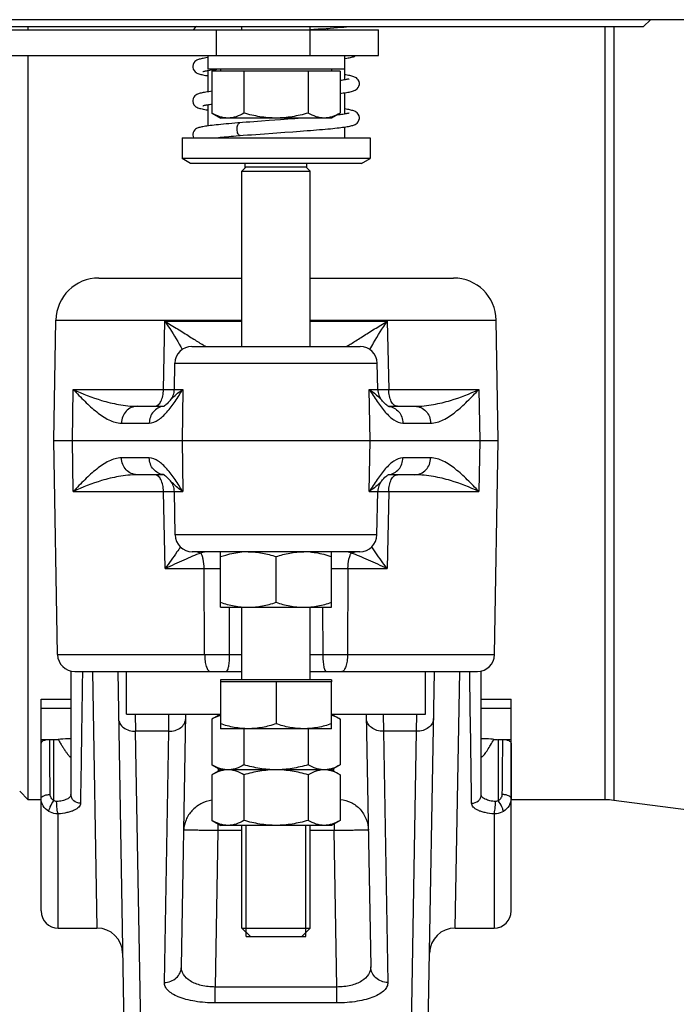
# Model space of a CAD drawing. Header units: millimetres. Extents: x 0 to 1189, y 0 to 841.
# Tile 16 of 68: x 699 to 729, y 54 to 100. Entities that reach past the tile are written whole.
import ezdxf

# ---------------------------------------------------------------- set-up
doc = ezdxf.new("R2010")
doc.units = ezdxf.units.MM
doc.header["$LTSCALE"] = 65.395
doc.layers.get('0').update_dxf_attribs({"linetype": 'CONTINUOUS'})
doc.layers.add('3_ALL_AXES', color=7, linetype='CONTINUOUS')

msp = doc.modelspace()

# ---------------------------------------------------------------- linework, layer by layer
at = {"color": 3, "linetype": 'Continuous'}
msp.add_line((675.874, 99.983), (715.474, 99.983), dxfattribs=at)
at = {"color": 7, "linetype": 'Continuous'}
for p, q in [((699.074, 99.983), (699.074, 100.143)), ((709.074, 99.983), (709.074, 100.143)), ((712.272, 100.007), (712.442, 100.018)), ((712.274, 99.983), (712.274, 100.143)), ((715.474, 98.783), (715.474, 99.983)), ((675.874, 98.783), (715.474, 98.783)), ((699.074, 63.983), (699.074, 98.783)), ((707.474, 98.783), (707.474, 98.143)), ((713.874, 98.783), (713.874, 98.143)), ((713.874, 98.143), (707.474, 98.143)), ((708.074, 98.143), (708.074, 98.063)), ((713.274, 98.143), (713.274, 98.063)), ((713.676, 98.063), (707.671, 98.063)), ((710.877, 95.781), (710.349, 95.743)), ((711.219, 95.805), (710.877, 95.781)), ((711.548, 95.829), (711.219, 95.805)), ((710.349, 95.743), (709.99, 95.718)), ((708.802, 95.029), (708.995, 95.045)), ((711.089, 95.198), (711.451, 95.224)), ((715.074, 93.974), (706.274, 93.974)), ((706.674, 93.744), (706.274, 93.974)), ((714.674, 93.744), (715.074, 93.974)), ((714.674, 93.743), (706.674, 93.743)), ((709.074, 93.383), (709.274, 93.583)), ((709.274, 93.583), (712.073, 93.583)), ((712.274, 93.383), (712.074, 93.583)), ((709.074, 93.383), (712.274, 93.383)), ((709.074, 85.183), (709.074, 93.383)), ((712.274, 85.183), (712.274, 93.383)), ((702.372, 88.383), (709.074, 88.383)), ((712.274, 88.383), (718.976, 88.383)), ((700.274, 80.783), (700.372, 86.418)), ((721.074, 80.783), (720.975, 86.418)), ((706.737, 85.183), (714.611, 85.183)), ((705.915, 83.17), (705.937, 84.397)), ((715.432, 83.17), (715.411, 84.397)), ((704.172, 82.383), (705.425, 82.383)), ((705.471, 82.383), (705.47, 82.383)), ((715.922, 82.383), (717.175, 82.383)), ((700.274, 80.783), (721.074, 80.783)), ((700.448, 70.77), (700.274, 80.783)), ((720.899, 70.77), (721.074, 80.783)), ((705.425, 79.183), (704.172, 79.183)), ((715.876, 79.183), (715.877, 79.183)), ((717.175, 79.183), (715.922, 79.183)), ((705.951, 76.37), (705.915, 78.397)), ((715.397, 76.37), (715.432, 78.397)), ((714.597, 75.583), (706.751, 75.583)), ((709.074, 69.583), (709.074, 72.983)), ((712.274, 69.583), (712.274, 72.983)), ((701.074, 70.004), (701.074, 64.224)), ((720.274, 64.224), (720.274, 70.004)), ((701.248, 69.983), (709.074, 69.983)), ((703.262, 69.983), (703.601, 50.57)), ((713.274, 69.583), (708.074, 69.583)), ((708.074, 69.583), (708.074, 69.503)), ((712.274, 69.983), (720.099, 69.983)), ((713.274, 69.583), (713.274, 69.503)), ((717.746, 50.57), (718.085, 69.983)), ((713.274, 69.503), (708.074, 69.503)), ((699.674, 68.683), (701.074, 68.683)), ((699.674, 66.412), (699.674, 68.683)), ((720.274, 68.683), (721.674, 68.683)), ((721.674, 58.783), (721.674, 68.683)), ((699.674, 68.264), (701.074, 68.264)), ((720.274, 68.264), (721.674, 68.264)), ((706.244, 56.164), (706.45, 67.983)), ((714.897, 67.983), (715.103, 56.164)), ((700.476, 66.792), (699.674, 66.792)), ((721.674, 66.792), (721.074, 66.792)), ((698.674, 64.383), (699.074, 63.983)), ((699.674, 58.783), (699.674, 64.055)), ((699.674, 63.983), (699.074, 63.983)), ((726.061, 63.983), (721.674, 63.983)), ((736.014, 62.685), (726.484, 63.955)), ((709.074, 57.983), (709.074, 62.783)), ((712.274, 57.983), (712.274, 62.783)), ((700.474, 57.983), (702.292, 57.983)), ((709.074, 57.983), (712.274, 57.983)), ((709.074, 57.983), (709.474, 57.583)), ((709.274, 57.583), (712.074, 57.583)), ((712.274, 57.983), (711.874, 57.583)), ((719.055, 57.983), (720.874, 57.983))]:
    msp.add_line(p, q, dxfattribs=at)
at = {"color": 9, "linetype": 'Continuous'}
for p, q in [((707.874, 99.983), (707.874, 98.783)), ((712.274, 98.783), (712.274, 99.983)), ((726.061, 100.143), (726.061, 63.983)), ((726.484, 100.143), (726.484, 63.955)), ((700.372, 86.418), (709.074, 86.418)), ((705.403, 83.17), (705.467, 86.363)), ((705.467, 86.363), (709.074, 86.363)), ((712.274, 86.418), (720.975, 86.418)), ((712.274, 86.363), (715.88, 86.363)), ((715.88, 86.363), (715.944, 83.17)), ((705.937, 84.397), (715.411, 84.397)), ((701.142, 80.783), (701.18, 83.17)), ((701.18, 83.17), (705.403, 83.17)), ((705.403, 83.17), (705.906, 83.167)), ((705.906, 83.167), (705.916, 83.167)), ((705.915, 83.17), (706.312, 83.17)), ((706.312, 83.17), (706.274, 80.783)), ((715.035, 83.17), (715.432, 83.17)), ((715.073, 80.783), (715.035, 83.17)), ((715.432, 83.167), (715.441, 83.167)), ((715.441, 83.167), (715.944, 83.17)), ((715.944, 83.17), (720.167, 83.17)), ((720.167, 83.17), (720.205, 80.783)), ((703.439, 81.597), (704.738, 81.597)), ((716.609, 81.597), (717.908, 81.597)), ((701.18, 78.397), (701.142, 80.783)), ((706.274, 80.783), (706.312, 78.397)), ((715.035, 78.397), (715.073, 80.783)), ((720.205, 80.783), (720.167, 78.397)), ((704.738, 79.97), (703.439, 79.97)), ((717.908, 79.97), (716.609, 79.97)), ((701.18, 78.397), (705.403, 78.397)), ((705.403, 78.397), (705.906, 78.4)), ((705.475, 74.797), (705.403, 78.397)), ((705.906, 78.4), (705.916, 78.4)), ((705.915, 78.397), (706.312, 78.397)), ((715.035, 78.397), (715.432, 78.397)), ((715.432, 78.4), (715.441, 78.4)), ((715.441, 78.4), (715.944, 78.397)), ((715.944, 78.397), (715.872, 74.797)), ((715.944, 78.397), (720.167, 78.397)), ((715.397, 76.37), (705.951, 76.37)), ((705.475, 74.797), (708.074, 74.797)), ((707.331, 70.77), (707.308, 74.797)), ((713.274, 74.797), (715.872, 74.797)), ((714.039, 74.797), (714.017, 70.77)), ((708.486, 70.77), (708.494, 72.983)), ((712.854, 72.983), (712.861, 70.77)), ((700.448, 70.77), (709.074, 70.77)), ((712.274, 70.77), (720.899, 70.77)), ((702.079, 69.983), (702.292, 57.983)), ((719.055, 57.983), (719.268, 69.983)), ((704.086, 67.984), (704.1, 67.184)), ((705.647, 67.184), (705.662, 67.986)), ((708.026, 67.956), (708.027, 67.983)), ((713.321, 67.983), (713.321, 67.956)), ((715.685, 67.986), (715.7, 67.184)), ((717.247, 67.19), (717.262, 67.984)), ((705.647, 67.184), (704.1, 67.184)), ((704.401, 49.783), (704.1, 67.184)), ((705.444, 55.438), (705.647, 67.184)), ((717.247, 67.184), (715.7, 67.184)), ((715.7, 67.184), (715.903, 55.438)), ((716.946, 49.783), (717.247, 67.19)), ((707.979, 65.329), (707.981, 65.437)), ((713.366, 65.437), (713.368, 65.329)), ((700.474, 57.983), (700.474, 63.323)), ((720.874, 63.323), (720.874, 57.983)), ((713.392, 62.852), (713.392, 62.539)), ((707.955, 62.539), (707.827, 55.225)), ((709.074, 62.539), (707.955, 62.539)), ((713.392, 62.539), (712.274, 62.539)), ((713.52, 55.225), (713.392, 62.539)), ((713.52, 55.225), (707.827, 55.225)), ((707.827, 54.482), (707.827, 55.225)), ((713.52, 54.482), (713.52, 55.225)), ((713.52, 54.482), (707.827, 54.482))]:
    msp.add_line(p, q, dxfattribs=at)
at = {"color": 2, "linetype": 'Continuous'}
for p, q in [((709.274, 57.583), (709.274, 62.783)), ((712.074, 57.583), (712.074, 62.783))]:
    msp.add_line(p, q, dxfattribs=at)
at = {"color": 7, "linetype": 'Continuous'}
for points in [[(706.934, 100.143), (706.908, 100.125), (706.864, 100.085), (706.82, 100.026), (706.801, 99.983)], [(712.442, 100.018), (712.639, 100.03), (712.833, 100.042), (713.022, 100.055), (713.205, 100.067), (713.38, 100.08), (713.547, 100.094), (713.702, 100.107), (713.846, 100.121), (713.977, 100.135), (714.049, 100.143)], [(707.474, 98.69), (707.458, 98.688), (707.389, 98.677), (707.325, 98.667), (707.267, 98.656), (707.213, 98.645), (707.165, 98.634), (707.119, 98.623), (707.078, 98.611), (707.038, 98.598), (707, 98.583), (706.961, 98.564), (706.92, 98.539), (706.876, 98.502), (706.83, 98.446), (706.792, 98.373), (706.774, 98.29), (706.774, 98.267)], [(713.874, 98.645), (713.911, 98.65), (713.98, 98.661), (714.043, 98.672), (714.102, 98.683), (714.157, 98.695), (714.207, 98.707), (714.253, 98.719), (714.296, 98.733), (714.337, 98.748), (714.378, 98.767), (714.406, 98.783)], [(706.774, 98.268), (706.775, 98.24), (706.794, 98.157), (706.833, 98.084), (706.882, 98.028), (706.927, 97.992), (706.97, 97.966), (707.012, 97.947), (707.054, 97.932), (707.099, 97.918), (707.146, 97.905), (707.198, 97.893), (707.253, 97.882), (707.313, 97.871), (707.378, 97.859), (707.448, 97.848), (707.474, 97.845)], [(707.246, 98.037), (707.247, 98.037), (707.258, 98.041), (707.277, 98.047), (707.302, 98.053), (707.334, 98.06), (707.371, 98.068), (707.414, 98.076), (707.463, 98.085), (707.517, 98.094), (707.577, 98.103), (707.642, 98.112), (707.712, 98.121), (707.787, 98.13), (707.867, 98.14), (707.9, 98.143)], [(714.101, 97.698), (714.1, 97.697), (714.089, 97.694), (714.072, 97.689), (714.05, 97.683), (714.021, 97.676), (713.987, 97.669), (713.947, 97.661), (713.902, 97.653), (713.852, 97.645), (713.796, 97.636), (713.735, 97.627), (713.676, 97.619)], [(714.574, 97.467), (714.573, 97.49), (714.555, 97.572), (714.519, 97.644), (714.473, 97.7), (714.43, 97.737), (714.389, 97.762), (714.35, 97.781), (714.311, 97.797), (714.27, 97.811), (714.226, 97.823), (714.178, 97.835), (714.125, 97.847), (714.067, 97.858), (714.004, 97.87), (713.934, 97.881), (713.874, 97.89)], [(713.676, 97.018), (713.733, 97.025), (713.816, 97.036), (713.893, 97.048), (713.964, 97.059), (714.03, 97.07), (714.091, 97.081), (714.147, 97.093), (714.198, 97.105), (714.246, 97.117), (714.291, 97.131), (714.334, 97.147), (714.377, 97.167), (714.421, 97.193), (714.467, 97.229), (714.515, 97.285), (714.553, 97.358), (714.572, 97.44), (714.574, 97.468)], [(707.671, 97.117), (707.599, 97.108), (707.521, 97.097), (707.448, 97.086), (707.381, 97.076), (707.319, 97.065), (707.262, 97.055), (707.21, 97.044), (707.162, 97.033), (707.117, 97.022), (707.076, 97.01), (707.037, 96.997), (706.999, 96.982), (706.961, 96.963), (706.92, 96.938), (706.876, 96.901), (706.829, 96.845), (706.792, 96.772), (706.774, 96.689), (706.774, 96.667)], [(706.774, 96.668), (706.775, 96.64), (706.794, 96.559), (706.831, 96.488), (706.877, 96.432), (706.924, 96.394), (706.97, 96.367), (707.014, 96.347), (707.057, 96.331), (707.103, 96.317), (707.153, 96.304), (707.208, 96.291), (707.268, 96.279), (707.335, 96.267), (707.408, 96.255), (707.474, 96.245)], [(707.246, 96.437), (707.247, 96.437), (707.257, 96.441), (707.276, 96.446), (707.3, 96.453), (707.331, 96.46), (707.367, 96.467), (707.409, 96.475), (707.456, 96.484), (707.508, 96.492), (707.565, 96.501), (707.627, 96.51), (707.671, 96.516)], [(714.574, 95.867), (714.573, 95.89), (714.555, 95.973), (714.518, 96.045), (714.472, 96.101), (714.428, 96.138), (714.387, 96.163), (714.348, 96.182), (714.309, 96.197), (714.269, 96.211), (714.226, 96.223), (714.179, 96.235), (714.128, 96.246), (714.073, 96.257), (714.012, 96.268), (713.947, 96.279), (713.877, 96.29), (713.874, 96.29)], [(711.451, 95.224), (711.625, 95.237), (711.795, 95.249), (711.961, 95.262), (712.122, 95.274), (712.277, 95.286), (712.427, 95.298), (712.572, 95.31), (712.712, 95.322), (712.846, 95.333), (712.974, 95.345), (713.096, 95.356), (713.213, 95.367), (713.324, 95.378), (713.428, 95.39), (713.528, 95.4), (713.621, 95.411), (713.708, 95.422), (713.79, 95.433), (713.867, 95.444), (713.938, 95.455), (714.004, 95.465), (714.065, 95.476), (714.121, 95.487), (714.172, 95.498), (714.219, 95.51), (714.262, 95.522), (714.303, 95.535), (714.341, 95.55), (714.381, 95.569), (714.424, 95.595), (714.47, 95.632), (714.517, 95.688), (714.554, 95.76), (714.572, 95.842), (714.574, 95.868)], [(712.013, 95.863), (711.863, 95.852), (711.708, 95.841), (711.548, 95.829)], [(714.102, 96.098), (714.1, 96.098), (714.09, 96.094), (714.074, 96.089), (714.051, 96.083), (714.023, 96.077), (713.989, 96.069), (713.95, 96.062), (713.905, 96.054), (713.854, 96.045), (713.798, 96.036), (713.737, 96.028), (713.67, 96.018), (713.597, 96.009), (713.519, 96), (713.507, 95.998)], [(708.891, 95.635), (708.746, 95.623), (708.605, 95.611), (708.469, 95.599), (708.338, 95.588), (708.213, 95.576), (708.094, 95.565), (707.981, 95.554), (707.874, 95.543), (707.774, 95.532), (707.68, 95.521), (707.592, 95.51), (707.51, 95.499), (707.435, 95.489), (707.366, 95.479), (707.302, 95.468), (707.245, 95.458), (707.193, 95.448), (707.145, 95.437), (707.102, 95.427), (707.061, 95.415), (707.023, 95.402), (706.986, 95.387), (706.949, 95.369), (706.91, 95.343), (706.868, 95.307), (706.826, 95.253), (706.792, 95.184), (706.774, 95.104), (706.774, 95.082)], [(709.99, 95.718), (709.811, 95.705), (709.632, 95.692), (709.453, 95.678), (709.277, 95.665), (709.103, 95.651), (708.891, 95.635)], [(706.774, 95.082), (706.774, 95.069), (706.786, 94.996), (706.807, 94.943)], [(707.881, 94.943), (707.975, 94.954), (708.062, 94.962), (708.154, 94.972), (708.251, 94.981), (708.352, 94.99), (708.458, 95), (708.568, 95.009), (708.683, 95.019), (708.802, 95.029)], [(708.995, 95.045), (709.137, 95.056), (709.333, 95.071), (709.531, 95.086), (709.73, 95.101), (709.929, 95.116), (710.127, 95.13)], [(710.127, 95.13), (710.519, 95.158), (710.712, 95.171), (711.089, 95.198)], [(705.725, 82.666), (705.687, 82.621), (705.63, 82.559), (705.578, 82.506), (705.531, 82.463), (705.491, 82.429), (705.457, 82.404), (705.432, 82.387), (705.419, 82.38)], [(715.938, 82.375), (715.939, 82.375), (715.932, 82.378), (715.915, 82.388), (715.889, 82.405), (715.856, 82.43), (715.815, 82.464), (715.769, 82.507), (715.717, 82.559), (715.66, 82.621), (715.622, 82.666)], [(705.409, 79.192), (705.409, 79.192), (705.416, 79.189), (705.432, 79.179), (705.458, 79.162), (705.491, 79.137), (705.532, 79.103), (705.578, 79.06), (705.63, 79.008), (705.687, 78.945), (705.725, 78.901)], [(715.622, 78.901), (715.661, 78.946), (715.718, 79.008), (715.77, 79.061), (715.816, 79.104), (715.856, 79.138), (715.89, 79.163), (715.915, 79.18), (715.929, 79.187)]]:
    msp.add_lwpolyline(points, dxfattribs=at)
for centre, radius, start, end in [((702.372, 86.383), 2, 90, 179), ((718.976, 86.383), 2, 1, 90), ((706.737, 84.383), 0.8, 90, 179), ((714.611, 84.383), 0.8, 1, 90), ((705.115, 83.183), 0.8, 319.6843, 359), ((716.232, 83.183), 0.8, 181, 220.3157), ((705.115, 78.383), 0.8, 1, 40.3157), ((716.232, 78.383), 0.8, 139.6843, 179), ((706.751, 76.383), 0.8, 181, 270), ((714.597, 76.383), 0.8, 270, 359), ((701.248, 70.783), 0.8, 181, 270), ((720.099, 70.783), 0.8, 270, 359), ((726.061, 60.783), 3.2, 82.4054, 90), ((684.011, 63.736), 23.974, 357.1381, 357.8687), ((700.474, 58.783), 0.8, 180, 270), ((720.874, 58.783), 0.8, 270, 360), ((702.292, 56.783), 1.2, 1, 90), ((719.055, 56.783), 1.2, 90, 179)]:
    msp.add_arc(centre, radius, start, end, dxfattribs=at)
at = {"color": 9, "linetype": 'Continuous'}
for centre, radius, start, end in [((705.471, 81.708), 0.675, 94.3143, 96.0671), ((715.876, 81.708), 0.675, 83.9329, 85.667), ((705.471, 79.859), 0.675, 263.9329, 265.667), ((715.876, 79.859), 0.675, 274.3144, 276.0671), ((707.347, 76.346), 0.848, 244.0541, 250.606), ((707.339, 76.322), 0.824, 250.5999, 256.4992), ((711.868, 68.064), 7.813, 72.6367, 73.0096), ((714.008, 76.322), 0.824, 283.501, 289.4003), ((714, 76.346), 0.848, 289.3943, 295.9463), ((-1744.007, 30.129), 2464.064, 0.78335, 0.926754)]:
    msp.add_arc(centre, radius, start, end, dxfattribs=at)
for points, knots in [([(708.849, 95.343), (708.849, 95.381), (708.856, 95.453), (708.883, 95.559), (708.94, 95.639), (708.983, 95.642)], [0, 0, 0, 0, 0.325035, 0.617341, 1, 1, 1, 1]), ([(708.995, 95.045), (708.975, 95.043), (708.928, 95.062), (708.885, 95.134), (708.856, 95.23), (708.849, 95.304), (708.849, 95.343)], [0, 0, 0, 0, 0.162729, 0.383437, 0.673416, 1, 1, 1, 1]), ([(705.467, 86.363), (705.546, 86.249), (705.833, 85.818), (706.099, 85.374), (706.284, 85.042)], [0, 0, 0, 0, 0.266735, 1, 1, 1, 1]), ([(705.467, 86.363), (705.668, 86.243), (705.963, 86.063), (706.349, 85.823), (706.62, 85.652), (706.873, 85.492), (707.068, 85.369), (707.207, 85.284), (707.291, 85.234), (707.356, 85.201), (707.394, 85.183), (707.409, 85.183)], [0, 0, 0, 0, 0.308402, 0.456463, 0.598577, 0.73195, 0.851403, 0.903073, 0.946891, 0.980184, 1, 1, 1, 1]), ([(713.938, 85.183), (713.953, 85.183), (713.991, 85.201), (714.056, 85.234), (714.14, 85.284), (714.279, 85.369), (714.474, 85.492), (714.727, 85.652), (714.999, 85.823), (715.384, 86.063), (715.679, 86.243), (715.88, 86.363)], [0, 0, 0, 0, 0.019816, 0.053109, 0.096927, 0.148597, 0.26805, 0.401423, 0.543537, 0.691598, 1, 1, 1, 1]), ([(715.063, 85.042), (715.121, 85.146), (715.378, 85.595), (715.653, 86.034), (715.88, 86.363)], [0, 0, 0, 0, 0.229164, 1, 1, 1, 1]), ([(701.18, 83.17), (701.609, 82.966), (702.31, 82.695), (703.319, 82.447), (703.882, 82.383), (704.172, 82.383)], [0, 0, 0, 0, 0.457532, 0.720485, 1, 1, 1, 1]), ([(701.18, 83.17), (701.359, 82.983), (701.711, 82.618), (702.252, 82.122), (702.81, 81.733), (703.236, 81.597), (703.439, 81.597)], [0, 0, 0, 0, 0.276354, 0.540831, 0.783168, 1, 1, 1, 1]), ([(704.738, 81.597), (704.887, 81.597), (705.118, 81.701), (705.372, 81.911), (705.643, 82.195), (705.957, 82.62), (706.192, 82.982), (706.312, 83.17)], [0, 0, 0, 0, 0.194983, 0.309191, 0.43403, 0.70794, 1, 1, 1, 1]), ([(704.996, 82.383), (705.051, 82.383), (705.177, 82.441), (705.3, 82.625), (705.383, 82.876), (705.402, 83.068), (705.403, 83.17)], [0, 0, 0, 0, 0.173337, 0.398451, 0.681479, 1, 1, 1, 1]), ([(705.725, 82.666), (705.76, 82.707), (705.934, 82.898), (706.141, 83.057), (706.312, 83.17)], [0, 0, 0, 0, 0.206488, 1, 1, 1, 1]), ([(715.035, 83.17), (715.098, 83.128), (715.31, 82.98), (715.504, 82.805), (715.622, 82.666)], [0, 0, 0, 0, 0.294854, 1, 1, 1, 1]), ([(715.035, 83.17), (715.156, 82.982), (715.39, 82.62), (715.704, 82.195), (715.975, 81.911), (716.229, 81.701), (716.461, 81.597), (716.609, 81.597)], [0, 0, 0, 0, 0.29206, 0.56597, 0.690809, 0.805017, 1, 1, 1, 1]), ([(716.351, 82.383), (716.296, 82.383), (716.17, 82.441), (716.047, 82.625), (715.964, 82.876), (715.945, 83.068), (715.944, 83.17)], [0, 0, 0, 0, 0.173337, 0.398451, 0.681479, 1, 1, 1, 1]), ([(717.175, 82.383), (717.465, 82.383), (718.028, 82.447), (719.037, 82.695), (719.738, 82.966), (720.167, 83.17)], [0, 0, 0, 0, 0.279515, 0.542468, 1, 1, 1, 1]), ([(717.908, 81.597), (718.111, 81.597), (718.538, 81.733), (719.095, 82.122), (719.636, 82.618), (719.988, 82.983), (720.167, 83.17)], [0, 0, 0, 0, 0.216832, 0.459169, 0.723646, 1, 1, 1, 1]), ([(704.172, 82.383), (704.078, 82.383), (703.884, 82.341), (703.642, 82.165), (703.48, 81.904), (703.441, 81.7), (703.439, 81.597)], [0, 0, 0, 0, 0.239961, 0.485871, 0.740027, 1, 1, 1, 1]), ([(705.4, 82.38), (705.311, 82.37), (705.134, 82.314), (704.917, 82.135), (704.774, 81.885), (704.739, 81.694), (704.738, 81.597)], [0, 0, 0, 0, 0.240148, 0.486585, 0.740696, 1, 1, 1, 1]), ([(715.947, 82.38), (716.036, 82.37), (716.213, 82.314), (716.43, 82.135), (716.573, 81.885), (716.608, 81.694), (716.609, 81.597)], [0, 0, 0, 0, 0.240149, 0.486585, 0.740696, 1, 1, 1, 1]), ([(717.175, 82.383), (717.269, 82.383), (717.463, 82.341), (717.705, 82.165), (717.867, 81.904), (717.906, 81.7), (717.908, 81.597)], [0, 0, 0, 0, 0.239961, 0.485872, 0.740027, 1, 1, 1, 1]), ([(703.439, 79.97), (703.236, 79.97), (702.81, 79.834), (702.252, 79.445), (701.711, 78.949), (701.359, 78.584), (701.18, 78.397)], [0, 0, 0, 0, 0.216832, 0.459169, 0.723646, 1, 1, 1, 1]), ([(704.172, 79.183), (704.078, 79.183), (703.884, 79.225), (703.642, 79.402), (703.48, 79.663), (703.441, 79.867), (703.439, 79.97)], [0, 0, 0, 0, 0.239961, 0.485872, 0.740027, 1, 1, 1, 1]), ([(705.4, 79.187), (705.311, 79.197), (705.134, 79.253), (704.917, 79.432), (704.774, 79.682), (704.739, 79.873), (704.738, 79.97)], [0, 0, 0, 0, 0.240149, 0.486585, 0.740696, 1, 1, 1, 1]), ([(706.312, 78.397), (706.192, 78.585), (705.957, 78.947), (705.643, 79.372), (705.372, 79.656), (705.118, 79.866), (704.887, 79.97), (704.738, 79.97)], [0, 0, 0, 0, 0.29206, 0.56597, 0.690809, 0.805016, 1, 1, 1, 1]), ([(716.609, 79.97), (716.461, 79.97), (716.229, 79.866), (715.975, 79.656), (715.704, 79.372), (715.39, 78.947), (715.156, 78.585), (715.035, 78.397)], [0, 0, 0, 0, 0.194984, 0.309191, 0.43403, 0.70794, 1, 1, 1, 1]), ([(715.947, 79.187), (716.036, 79.197), (716.213, 79.253), (716.43, 79.432), (716.573, 79.682), (716.608, 79.873), (716.609, 79.97)], [0, 0, 0, 0, 0.240148, 0.486585, 0.740696, 1, 1, 1, 1]), ([(717.175, 79.183), (717.269, 79.183), (717.463, 79.225), (717.705, 79.402), (717.867, 79.663), (717.906, 79.867), (717.908, 79.97)], [0, 0, 0, 0, 0.239961, 0.485871, 0.740027, 1, 1, 1, 1]), ([(720.167, 78.397), (719.988, 78.584), (719.636, 78.948), (719.095, 79.445), (718.538, 79.834), (718.111, 79.97), (717.908, 79.97)], [0, 0, 0, 0, 0.276342, 0.540817, 0.783154, 1, 1, 1, 1]), ([(704.172, 79.183), (703.882, 79.183), (703.319, 79.12), (702.31, 78.872), (701.609, 78.601), (701.18, 78.397)], [0, 0, 0, 0, 0.279515, 0.542468, 1, 1, 1, 1]), ([(705.403, 78.397), (705.402, 78.499), (705.383, 78.69), (705.3, 78.942), (705.177, 79.126), (705.051, 79.183), (704.996, 79.183)], [0, 0, 0, 0, 0.318521, 0.601549, 0.826663, 1, 1, 1, 1]), ([(706.312, 78.397), (706.249, 78.439), (706.037, 78.587), (705.843, 78.762), (705.725, 78.901)], [0, 0, 0, 0, 0.294854, 1, 1, 1, 1]), ([(715.622, 78.901), (715.587, 78.86), (715.413, 78.669), (715.206, 78.51), (715.035, 78.397)], [0, 0, 0, 0, 0.206488, 1, 1, 1, 1]), ([(715.944, 78.397), (715.945, 78.499), (715.964, 78.69), (716.047, 78.942), (716.17, 79.126), (716.296, 79.183), (716.351, 79.183)], [0, 0, 0, 0, 0.318521, 0.601549, 0.826663, 1, 1, 1, 1]), ([(720.167, 78.397), (719.738, 78.601), (719.037, 78.872), (718.028, 79.12), (717.465, 79.183), (717.175, 79.183)], [0, 0, 0, 0, 0.457536, 0.720485, 1, 1, 1, 1]), ([(706.196, 75.808), (706.143, 75.728), (705.911, 75.386), (705.67, 75.049), (705.475, 74.797)], [0, 0, 0, 0, 0.231434, 1, 1, 1, 1]), ([(707.147, 75.522), (707.019, 75.477), (706.755, 75.367), (706.199, 75.123), (705.769, 74.927), (705.475, 74.797)], [0, 0, 0, 0, 0.222898, 0.4709, 1, 1, 1, 1]), ([(707.348, 75.577), (707.333, 75.574), (707.265, 75.559), (707.199, 75.538), (707.147, 75.522)], [0, 0, 0, 0, 0.219653, 1, 1, 1, 1]), ([(707.308, 74.797), (707.307, 74.943), (707.289, 75.15), (707.222, 75.391), (707.175, 75.486), (707.147, 75.522)], [0, 0, 0, 0, 0.583057, 0.819789, 1, 1, 1, 1]), ([(714.152, 75.537), (714.136, 75.541), (714.08, 75.558), (714.024, 75.574), (713.983, 75.58)], [0, 0, 0, 0, 0.278162, 1, 1, 1, 1]), ([(714.039, 74.797), (714.04, 74.943), (714.058, 75.15), (714.126, 75.391), (714.172, 75.486), (714.2, 75.522)], [0, 0, 0, 0, 0.583067, 0.819801, 1, 1, 1, 1]), ([(715.872, 74.797), (715.578, 74.927), (715.148, 75.123), (714.592, 75.367), (714.328, 75.477), (714.2, 75.522)], [0, 0, 0, 0, 0.529101, 0.777103, 1, 1, 1, 1]), ([(715.872, 74.797), (715.805, 74.884), (715.555, 75.215), (715.321, 75.556), (715.151, 75.808)], [0, 0, 0, 0, 0.265294, 1, 1, 1, 1]), ([(707.331, 70.77), (707.331, 70.669), (707.344, 70.481), (707.388, 70.261), (707.444, 70.12), (707.493, 70.033), (707.554, 69.983), (707.592, 69.983)], [0, 0, 0, 0, 0.34798, 0.64826, 0.769185, 0.867091, 1, 1, 1, 1]), ([(708.486, 70.77), (708.486, 70.669), (708.48, 70.484), (708.447, 70.234), (708.414, 70.079), (708.36, 69.983), (708.332, 69.983)], [0, 0, 0, 0, 0.368704, 0.682376, 0.89831, 1, 1, 1, 1]), ([(712.861, 70.77), (712.861, 70.669), (712.868, 70.484), (712.901, 70.234), (712.934, 70.079), (712.987, 69.983), (713.015, 69.983)], [0, 0, 0, 0, 0.368704, 0.682376, 0.89831, 1, 1, 1, 1]), ([(714.017, 70.77), (714.016, 70.669), (714.003, 70.481), (713.959, 70.261), (713.904, 70.12), (713.854, 70.033), (713.794, 69.983), (713.755, 69.983)], [0, 0, 0, 0, 0.34798, 0.64826, 0.769185, 0.867091, 1, 1, 1, 1]), ([(701.612, 69.983), (701.604, 69.406), (701.572, 67.35), (701.54, 65.295), (701.52, 63.816)], [0, 0, 0, 0, 0.280834, 1, 1, 1, 1]), ([(703.301, 67.784), (703.302, 67.704), (703.351, 67.535), (703.536, 67.338), (703.798, 67.211), (703.998, 67.184), (704.1, 67.184)], [0, 0, 0, 0, 0.219116, 0.457346, 0.720402, 1, 1, 1, 1]), ([(705.647, 67.184), (705.749, 67.184), (705.949, 67.211), (706.211, 67.338), (706.397, 67.535), (706.445, 67.704), (706.447, 67.784)], [0, 0, 0, 0, 0.279608, 0.54267, 0.780896, 1, 1, 1, 1]), ([(715.7, 67.184), (715.598, 67.184), (715.398, 67.211), (715.136, 67.338), (714.951, 67.535), (714.902, 67.704), (714.901, 67.784)], [0, 0, 0, 0, 0.279608, 0.54267, 0.780896, 1, 1, 1, 1]), ([(718.047, 67.784), (718.045, 67.704), (717.997, 67.535), (717.811, 67.338), (717.549, 67.211), (717.349, 67.184), (717.247, 67.184)], [0, 0, 0, 0, 0.219116, 0.457346, 0.720402, 1, 1, 1, 1]), ([(699.674, 64.055), (699.674, 64.112), (699.796, 64.181), (699.942, 64.215), (700.047, 64.225), (700.102, 64.226)], [0, 0, 0, 0, 0.358514, 0.657832, 1, 1, 1, 1]), ([(700.036, 63.437), (699.928, 63.502), (699.743, 63.683), (699.674, 63.934), (699.674, 64.055)], [0, 0, 0, 0, 0.508588, 1, 1, 1, 1]), ([(700.274, 63.945), (700.224, 63.974), (700.137, 64.055), (700.103, 64.17), (700.102, 64.226)], [0, 0, 0, 0, 0.509142, 1, 1, 1, 1]), ([(701.074, 64.224), (701.074, 64.182), (701.023, 64.085), (700.869, 63.995), (700.656, 63.928), (700.492, 63.905), (700.403, 63.898)], [0, 0, 0, 0, 0.157865, 0.37521, 0.662709, 1, 1, 1, 1]), ([(701.52, 63.816), (701.408, 63.817), (701.232, 63.881), (701.098, 64.062), (701.074, 64.171), (701.074, 64.224)], [0, 0, 0, 0, 0.511146, 0.758957, 1, 1, 1, 1]), ([(719.827, 63.816), (719.94, 63.817), (720.116, 63.881), (720.249, 64.062), (720.274, 64.171), (720.274, 64.224)], [0, 0, 0, 0, 0.511146, 0.758957, 1, 1, 1, 1]), ([(720.944, 63.898), (720.856, 63.905), (720.691, 63.928), (720.478, 63.995), (720.324, 64.085), (720.274, 64.182), (720.274, 64.224)], [0, 0, 0, 0, 0.337292, 0.624791, 0.842136, 1, 1, 1, 1]), ([(721.245, 64.226), (721.244, 64.17), (721.21, 64.055), (721.124, 63.974), (721.074, 63.945)], [0, 0, 0, 0, 0.490858, 1, 1, 1, 1]), ([(721.674, 64.055), (721.674, 64.112), (721.551, 64.181), (721.405, 64.215), (721.3, 64.225), (721.245, 64.226)], [0, 0, 0, 0, 0.358514, 0.657832, 1, 1, 1, 1]), ([(721.674, 64.055), (721.674, 63.934), (721.604, 63.683), (721.419, 63.502), (721.311, 63.437)], [0, 0, 0, 0, 0.491412, 1, 1, 1, 1]), ([(700.036, 63.437), (700.037, 63.468), (700.058, 63.544), (700.131, 63.717), (700.211, 63.854), (700.274, 63.945)], [0, 0, 0, 0, 0.16383, 0.409246, 1, 1, 1, 1]), ([(700.474, 63.323), (700.462, 63.354), (700.444, 63.434), (700.415, 63.625), (700.404, 63.785), (700.403, 63.898)], [0, 0, 0, 0, 0.171409, 0.420941, 1, 1, 1, 1]), ([(701.52, 63.816), (701.519, 63.753), (701.465, 63.65), (701.346, 63.554), (701.218, 63.483), (701.062, 63.423), (700.813, 63.357), (700.612, 63.331), (700.474, 63.323)], [0, 0, 0, 0, 0.155472, 0.255185, 0.373199, 0.509283, 0.661444, 1, 1, 1, 1]), ([(707.671, 63.958), (707.493, 63.93), (707.147, 63.817), (706.718, 63.496), (706.43, 63.059), (706.358, 62.72), (706.355, 62.553)], [0, 0, 0, 0, 0.260441, 0.513976, 0.759607, 1, 1, 1, 1]), ([(720.874, 63.323), (720.735, 63.331), (720.534, 63.357), (720.285, 63.423), (720.129, 63.483), (720.001, 63.554), (719.883, 63.65), (719.828, 63.753), (719.827, 63.816)], [0, 0, 0, 0, 0.338557, 0.490717, 0.626802, 0.744815, 0.844528, 1, 1, 1, 1]), ([(720.874, 63.323), (720.886, 63.354), (720.903, 63.434), (720.932, 63.625), (720.943, 63.785), (720.944, 63.898)], [0, 0, 0, 0, 0.171409, 0.420941, 1, 1, 1, 1]), ([(721.311, 63.437), (721.311, 63.468), (721.289, 63.544), (721.217, 63.717), (721.137, 63.854), (721.074, 63.945)], [0, 0, 0, 0, 0.163829, 0.409246, 1, 1, 1, 1]), ([(700.474, 63.323), (700.435, 63.322), (700.283, 63.328), (700.133, 63.379), (700.036, 63.437)], [0, 0, 0, 0, 0.253054, 1, 1, 1, 1]), ([(721.311, 63.437), (721.214, 63.379), (721.064, 63.328), (720.912, 63.322), (720.874, 63.323)], [0, 0, 0, 0, 0.746946, 1, 1, 1, 1]), ([(707.955, 62.539), (707.851, 62.541), (707.647, 62.544), (707.351, 62.549), (707.078, 62.552), (706.839, 62.555), (706.664, 62.556), (706.549, 62.556), (706.482, 62.557), (706.43, 62.555), (706.389, 62.557), (706.372, 62.552), (706.355, 62.556), (706.355, 62.553)], [0, 0, 0, 0, 0.195069, 0.382638, 0.555501, 0.707016, 0.831364, 0.881812, 0.923769, 0.956834, 0.980689, 0.99511, 1, 1, 1, 1]), ([(714.992, 62.553), (714.992, 62.556), (714.976, 62.552), (714.958, 62.557), (714.917, 62.555), (714.866, 62.557), (714.798, 62.556), (714.683, 62.556), (714.509, 62.555), (714.269, 62.552), (713.996, 62.549), (713.7, 62.544), (713.496, 62.541), (713.392, 62.539)], [0, 0, 0, 0, 0.00489, 0.019311, 0.043166, 0.076231, 0.118188, 0.168636, 0.292984, 0.444499, 0.617362, 0.804931, 1, 1, 1, 1]), ([(705.444, 55.438), (705.547, 55.438), (705.752, 55.474), (706.016, 55.633), (706.197, 55.873), (706.242, 56.068), (706.244, 56.164)], [0, 0, 0, 0, 0.259029, 0.512788, 0.759081, 1, 1, 1, 1]), ([(707.827, 55.225), (707.608, 55.223), (707.199, 55.265), (706.677, 55.462), (706.324, 55.771), (706.242, 56.043), (706.244, 56.164)], [0, 0, 0, 0, 0.326551, 0.603955, 0.820073, 1, 1, 1, 1]), ([(715.103, 56.164), (715.105, 56.043), (715.023, 55.771), (714.67, 55.462), (714.148, 55.265), (713.739, 55.223), (713.52, 55.225)], [0, 0, 0, 0, 0.179927, 0.396045, 0.673449, 1, 1, 1, 1]), ([(715.903, 55.438), (715.801, 55.438), (715.595, 55.474), (715.331, 55.633), (715.15, 55.873), (715.105, 56.068), (715.103, 56.164)], [0, 0, 0, 0, 0.259029, 0.512788, 0.759081, 1, 1, 1, 1]), ([(707.827, 54.482), (707.509, 54.482), (707.046, 54.515), (706.471, 54.636), (706.112, 54.752), (705.823, 54.893), (705.609, 55.055), (705.473, 55.238), (705.443, 55.375), (705.444, 55.438)], [0, 0, 0, 0, 0.347176, 0.50318, 0.640552, 0.756943, 0.852615, 0.931071, 1, 1, 1, 1]), ([(715.903, 55.438), (715.904, 55.375), (715.874, 55.238), (715.738, 55.055), (715.524, 54.893), (715.235, 54.752), (714.877, 54.636), (714.301, 54.515), (713.838, 54.482), (713.52, 54.482)], [0, 0, 0, 0, 0.068929, 0.147385, 0.243057, 0.359448, 0.49682, 0.652824, 1, 1, 1, 1])]:
    msp.add_open_spline(points, degree=3, knots=knots, dxfattribs=at)
for points in [[(707.38, 75.582), (707.369, 75.581), (707.359, 75.579), (707.348, 75.577)], [(707.405, 75.583), (707.396, 75.583), (707.388, 75.583), (707.38, 75.582)], [(713.983, 75.58), (713.969, 75.582), (713.956, 75.583), (713.943, 75.583)], [(700.403, 63.898), (700.357, 63.894), (700.308, 63.915), (700.274, 63.945)], [(721.074, 63.945), (721.039, 63.915), (720.99, 63.894), (720.944, 63.898)]]:
    msp.add_open_spline(points, degree=3, dxfattribs=at)
at = {"color": 7, "linetype": 'Continuous'}
msp.add_open_spline([(713.676, 63.993), (713.851, 63.981), (714.201, 63.885), (714.632, 63.556), (714.918, 63.092), (714.989, 62.732), (714.992, 62.553)], degree=3, knots=[0, 0, 0, 0, 0.247036, 0.496151, 0.747175, 1, 1, 1, 1], dxfattribs=at)
at = {"layer": '3_ALL_AXES', "color": 7, "linetype": 'Continuous'}
for p, q in [((732.074, 100.463), (689.274, 100.463)), ((728.194, 100.463), (727.874, 100.143)), ((693.474, 100.143), (727.874, 100.143)), ((713.074, 100.058), (713.074, 99.983)), ((707.474, 98.087), (707.474, 97.09)), ((713.874, 98.143), (713.874, 97.648)), ((707.671, 98.063), (707.671, 96.096)), ((709.172, 98.063), (709.172, 96.096)), ((712.175, 98.063), (712.175, 96.096)), ((713.676, 98.063), (713.676, 96.096)), ((713.874, 97.045), (713.874, 96.048)), ((707.474, 96.487), (707.474, 95.494)), ((707.671, 96.096), (708.074, 95.863)), ((713.274, 95.863), (708.074, 95.863)), ((713.676, 96.096), (713.274, 95.863)), ((713.874, 95.445), (713.874, 94.943)), ((706.274, 94.943), (715.074, 94.943)), ((706.274, 94.943), (706.274, 93.974)), ((715.074, 94.943), (715.074, 93.974)), ((709.234, 93.543), (709.234, 93.743)), ((712.114, 93.543), (712.114, 93.743)), ((708.074, 72.983), (708.074, 75.583)), ((713.274, 72.983), (713.274, 75.583)), ((710.674, 73.216), (710.674, 75.351)), ((708.074, 72.983), (713.274, 72.983)), ((703.674, 67.983), (703.674, 69.983)), ((717.674, 67.983), (717.674, 69.983)), ((708.074, 69.503), (708.074, 67.303)), ((710.674, 69.503), (710.674, 67.536)), ((713.274, 67.303), (713.274, 69.503)), ((703.674, 67.983), (708.074, 67.983)), ((708.074, 67.983), (707.671, 67.751)), ((707.671, 67.751), (707.671, 65.616)), ((713.274, 67.983), (717.674, 67.983)), ((713.274, 67.983), (713.676, 67.751)), ((713.676, 67.751), (713.676, 65.616)), ((713.274, 67.303), (708.074, 67.303)), ((709.172, 67.303), (709.172, 65.616)), ((712.175, 67.303), (712.175, 65.616)), ((700.274, 66.792), (700.079, 66.792)), ((721.268, 66.792), (721.074, 66.792)), ((699.674, 64.055), (699.674, 66.632)), ((721.674, 66.632), (721.674, 64.055)), ((707.671, 65.616), (708.074, 65.383)), ((713.676, 65.616), (713.274, 65.383)), ((708.074, 65.383), (707.671, 65.151)), ((707.671, 65.151), (707.671, 63.016)), ((713.274, 65.383), (708.074, 65.383)), ((709.172, 65.151), (709.172, 63.016)), ((712.175, 65.151), (712.175, 63.016)), ((713.274, 65.383), (713.676, 65.151)), ((713.676, 65.151), (713.676, 63.016)), ((707.671, 63.016), (708.074, 62.783)), ((713.274, 62.783), (708.074, 62.783)), ((713.676, 63.016), (713.274, 62.783))]:
    msp.add_line(p, q, dxfattribs=at)
at = {"layer": '3_ALL_AXES', "color": 9, "linetype": 'Continuous'}
for p, q in [((700.274, 63.945), (700.274, 66.792)), ((721.074, 66.792), (721.074, 63.945))]:
    msp.add_line(p, q, dxfattribs=at)
at = {"layer": '3_ALL_AXES', "color": 7, "linetype": 'Continuous'}
for centre, radius, start, end in [((709.379, 72.103), 3.48, 94.2927, 95.0133), ((709.374, 72.173), 3.41, 90.0109, 94.3013), ((711.973, 72.173), 3.41, 85.698, 89.9891), ((711.968, 72.103), 3.48, 84.9867, 85.7066), ((700.275, 68.743), 1.951, 269.9593, 275.919), ((721.072, 68.743), 1.951, 264.081, 270.0407)]:
    msp.add_arc(centre, radius, start, end, dxfattribs=at)
for points, knots in [([(708.422, 95.863), (708.294, 95.863), (708.029, 95.911), (707.789, 96.028), (707.671, 96.096)], [0, 0, 0, 0, 0.485069, 1, 1, 1, 1]), ([(709.172, 96.096), (709.055, 96.028), (708.815, 95.911), (708.55, 95.863), (708.422, 95.863)], [0, 0, 0, 0, 0.514931, 1, 1, 1, 1]), ([(710.674, 95.863), (710.42, 95.863), (709.912, 95.908), (709.416, 96.025), (709.172, 96.096)], [0, 0, 0, 0, 0.499896, 1, 1, 1, 1]), ([(712.175, 96.096), (711.931, 96.025), (711.436, 95.908), (710.927, 95.863), (710.674, 95.863)], [0, 0, 0, 0, 0.500104, 1, 1, 1, 1]), ([(712.925, 95.863), (712.797, 95.863), (712.532, 95.911), (712.293, 96.028), (712.175, 96.096)], [0, 0, 0, 0, 0.485069, 1, 1, 1, 1]), ([(713.676, 96.096), (713.558, 96.028), (713.319, 95.911), (713.053, 95.863), (712.925, 95.863)], [0, 0, 0, 0, 0.514931, 1, 1, 1, 1]), ([(708.074, 75.351), (708.155, 75.378), (708.482, 75.48), (708.82, 75.548), (709.075, 75.57)], [0, 0, 0, 0, 0.251436, 1, 1, 1, 1]), ([(709.374, 75.583), (709.594, 75.583), (710.036, 75.539), (710.463, 75.421), (710.674, 75.351)], [0, 0, 0, 0, 0.498127, 1, 1, 1, 1]), ([(710.674, 75.351), (710.884, 75.421), (711.311, 75.539), (711.754, 75.583), (711.974, 75.583)], [0, 0, 0, 0, 0.501873, 1, 1, 1, 1]), ([(712.272, 75.57), (712.357, 75.563), (712.697, 75.521), (713.03, 75.432), (713.274, 75.351)], [0, 0, 0, 0, 0.249096, 1, 1, 1, 1]), ([(708.074, 73.216), (708.284, 73.146), (708.711, 73.028), (709.154, 72.983), (709.374, 72.983)], [0, 0, 0, 0, 0.501873, 1, 1, 1, 1]), ([(709.374, 72.983), (709.594, 72.983), (710.036, 73.028), (710.463, 73.146), (710.674, 73.216)], [0, 0, 0, 0, 0.498127, 1, 1, 1, 1]), ([(710.674, 73.216), (710.884, 73.146), (711.311, 73.028), (711.754, 72.983), (711.974, 72.983)], [0, 0, 0, 0, 0.501873, 1, 1, 1, 1]), ([(711.974, 72.983), (712.194, 72.983), (712.636, 73.028), (713.063, 73.146), (713.274, 73.216)], [0, 0, 0, 0, 0.498127, 1, 1, 1, 1]), ([(708.074, 67.93), (708.039, 67.92), (707.9, 67.873), (707.768, 67.807), (707.671, 67.751)], [0, 0, 0, 0, 0.243371, 1, 1, 1, 1]), ([(713.676, 67.751), (713.643, 67.77), (713.514, 67.841), (713.378, 67.899), (713.274, 67.93)], [0, 0, 0, 0, 0.257142, 1, 1, 1, 1]), ([(709.374, 67.303), (709.154, 67.303), (708.711, 67.348), (708.284, 67.466), (708.074, 67.536)], [0, 0, 0, 0, 0.498136, 1, 1, 1, 1]), ([(710.674, 67.536), (710.463, 67.466), (710.036, 67.348), (709.594, 67.303), (709.374, 67.303)], [0, 0, 0, 0, 0.501864, 1, 1, 1, 1]), ([(711.974, 67.303), (711.754, 67.303), (711.311, 67.348), (710.884, 67.466), (710.674, 67.536)], [0, 0, 0, 0, 0.498136, 1, 1, 1, 1]), ([(713.274, 67.536), (713.063, 67.466), (712.636, 67.348), (712.194, 67.303), (711.974, 67.303)], [0, 0, 0, 0, 0.501864, 1, 1, 1, 1]), ([(700.078, 66.792), (700.011, 66.792), (699.891, 66.78), (699.774, 66.742), (699.73, 66.713)], [0, 0, 0, 0, 0.559571, 1, 1, 1, 1]), ([(701.074, 66.836), (701.023, 66.836), (700.824, 66.832), (700.625, 66.818), (700.476, 66.802)], [0, 0, 0, 0, 0.252358, 1, 1, 1, 1]), ([(720.871, 66.802), (720.822, 66.808), (720.623, 66.826), (720.424, 66.836), (720.274, 66.836)], [0, 0, 0, 0, 0.247106, 1, 1, 1, 1]), ([(721.617, 66.713), (721.573, 66.742), (721.456, 66.78), (721.336, 66.792), (721.269, 66.792)], [0, 0, 0, 0, 0.440429, 1, 1, 1, 1]), ([(699.73, 66.713), (699.721, 66.707), (699.695, 66.687), (699.674, 66.655), (699.674, 66.632)], [0, 0, 0, 0, 0.306412, 1, 1, 1, 1]), ([(721.674, 66.632), (721.674, 66.639), (721.667, 66.673), (721.639, 66.698), (721.617, 66.713)], [0, 0, 0, 0, 0.211817, 1, 1, 1, 1]), ([(708.422, 65.383), (708.358, 65.383), (708.229, 65.395), (707.972, 65.459), (707.789, 65.548), (707.671, 65.616)], [0, 0, 0, 0, 0.240576, 0.485848, 1, 1, 1, 1]), ([(709.172, 65.616), (709.055, 65.548), (708.872, 65.459), (708.614, 65.395), (708.486, 65.383), (708.422, 65.383)], [0, 0, 0, 0, 0.514153, 0.759424, 1, 1, 1, 1]), ([(710.674, 65.383), (710.42, 65.383), (709.912, 65.428), (709.416, 65.545), (709.172, 65.616)], [0, 0, 0, 0, 0.499896, 1, 1, 1, 1]), ([(712.175, 65.616), (711.931, 65.545), (711.436, 65.428), (710.927, 65.383), (710.674, 65.383)], [0, 0, 0, 0, 0.500104, 1, 1, 1, 1]), ([(712.925, 65.383), (712.862, 65.383), (712.733, 65.395), (712.475, 65.459), (712.293, 65.548), (712.175, 65.616)], [0, 0, 0, 0, 0.240576, 0.485848, 1, 1, 1, 1]), ([(713.676, 65.616), (713.558, 65.548), (713.375, 65.459), (713.118, 65.395), (712.989, 65.383), (712.925, 65.383)], [0, 0, 0, 0, 0.514153, 0.759424, 1, 1, 1, 1]), ([(708.422, 65.383), (708.358, 65.383), (708.229, 65.372), (707.972, 65.307), (707.789, 65.219), (707.671, 65.151)], [0, 0, 0, 0, 0.240576, 0.485848, 1, 1, 1, 1]), ([(709.172, 65.151), (709.055, 65.219), (708.872, 65.307), (708.614, 65.372), (708.486, 65.383), (708.422, 65.383)], [0, 0, 0, 0, 0.514153, 0.759424, 1, 1, 1, 1]), ([(710.674, 65.383), (710.42, 65.383), (709.912, 65.339), (709.416, 65.222), (709.172, 65.151)], [0, 0, 0, 0, 0.499896, 1, 1, 1, 1]), ([(712.175, 65.151), (711.931, 65.222), (711.436, 65.339), (710.927, 65.383), (710.674, 65.383)], [0, 0, 0, 0, 0.500104, 1, 1, 1, 1]), ([(712.925, 65.383), (712.862, 65.383), (712.733, 65.372), (712.475, 65.307), (712.293, 65.219), (712.175, 65.151)], [0, 0, 0, 0, 0.240576, 0.485848, 1, 1, 1, 1]), ([(713.676, 65.151), (713.558, 65.219), (713.375, 65.307), (713.118, 65.372), (712.989, 65.383), (712.925, 65.383)], [0, 0, 0, 0, 0.514153, 0.759424, 1, 1, 1, 1]), ([(708.422, 62.783), (708.358, 62.783), (708.229, 62.795), (707.972, 62.859), (707.789, 62.948), (707.671, 63.016)], [0, 0, 0, 0, 0.240576, 0.485848, 1, 1, 1, 1]), ([(709.172, 63.016), (709.055, 62.948), (708.872, 62.859), (708.614, 62.795), (708.486, 62.783), (708.422, 62.783)], [0, 0, 0, 0, 0.514153, 0.759424, 1, 1, 1, 1]), ([(710.674, 62.783), (710.42, 62.783), (709.912, 62.828), (709.416, 62.945), (709.172, 63.016)], [0, 0, 0, 0, 0.499896, 1, 1, 1, 1]), ([(712.175, 63.016), (711.931, 62.945), (711.436, 62.828), (710.927, 62.783), (710.674, 62.783)], [0, 0, 0, 0, 0.500104, 1, 1, 1, 1]), ([(712.925, 62.783), (712.862, 62.783), (712.733, 62.795), (712.475, 62.859), (712.293, 62.948), (712.175, 63.016)], [0, 0, 0, 0, 0.240576, 0.485848, 1, 1, 1, 1]), ([(713.676, 63.016), (713.558, 62.948), (713.375, 62.859), (713.118, 62.795), (712.989, 62.783), (712.925, 62.783)], [0, 0, 0, 0, 0.514153, 0.759424, 1, 1, 1, 1])]:
    msp.add_open_spline(points, degree=3, knots=knots, dxfattribs=at)
at = {"layer": '3_ALL_AXES', "color": 9, "linetype": 'Continuous'}
for points in [[(700.102, 64.226), (700.088, 65.081), (700.084, 65.937), (700.079, 66.792)], [(721.268, 66.792), (721.263, 65.937), (721.259, 65.081), (721.245, 64.226)]]:
    msp.add_open_spline(points, degree=3, dxfattribs=at)
for points, knots in [([(700.476, 66.802), (700.506, 66.75), (700.566, 66.648), (700.656, 66.5), (700.744, 66.36), (700.83, 66.232), (700.899, 66.135), (700.952, 66.069), (700.987, 66.028), (701.019, 66), (701.043, 65.979), (701.074, 65.985), (701.074, 66.005), (701.074, 66.015)], [0, 0, 0, 0, 0.1713, 0.336552, 0.494146, 0.641516, 0.774241, 0.832763, 0.883949, 0.925411, 0.954335, 0.972062, 1, 1, 1, 1]), ([(720.308, 65.986), (720.329, 65.997), (720.369, 66.037), (720.429, 66.109), (720.496, 66.201), (720.595, 66.346), (720.721, 66.547), (720.82, 66.715), (720.871, 66.802)], [0, 0, 0, 0, 0.069034, 0.167329, 0.283981, 0.412948, 0.695432, 1, 1, 1, 1]), ([(720.274, 66.015), (720.274, 66.004), (720.275, 65.977), (720.301, 65.982), (720.308, 65.986)], [0, 0, 0, 0, 0.564502, 1, 1, 1, 1])]:
    msp.add_open_spline(points, degree=3, knots=knots, dxfattribs=at)

doc.saveas('drawing.dxf')
